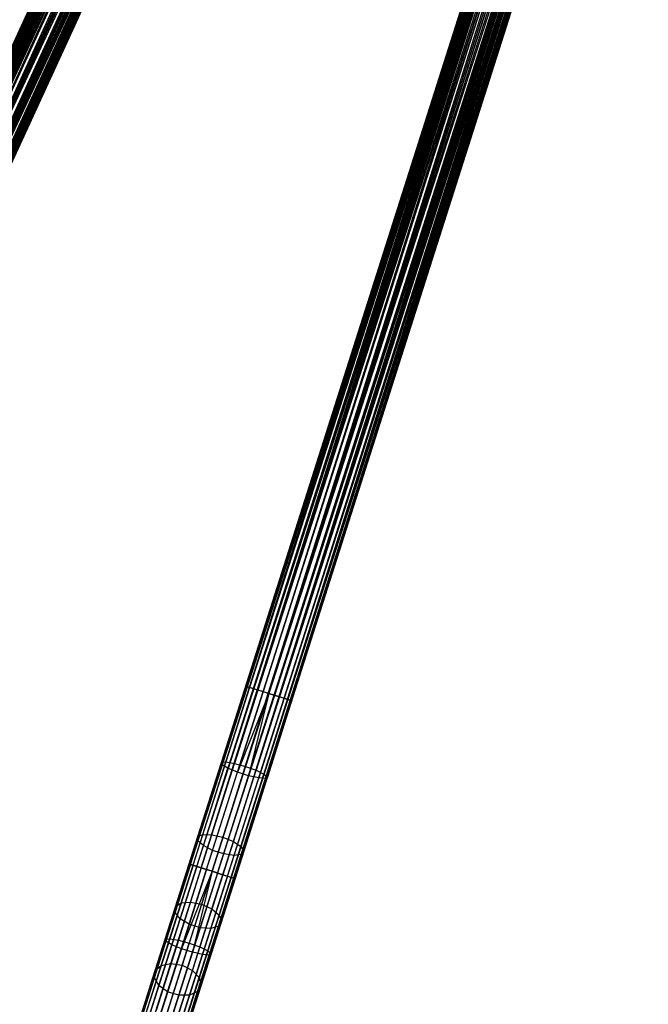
# Model space of a CAD drawing. Extents: x -189 to 189, y -189 to 189.
# Tile 12 of 256: x -59 to -33, y -166 to -126. Entities that reach past the tile are written whole.
import ezdxf

# ---------------------------------------------------------------- set-up
doc = ezdxf.new("R2010")
doc.units = 0
doc.header["$LTSCALE"] = 25.4
doc.layers.get('0').update_dxf_attribs({"linetype": 'CONTINUOUS'})

# ---------------------------------------------------------------- blocks, each defined once
blk = doc.blocks.new('NL2500012474_STL')
at = {"color": 0}
for p, q in [((120.01, -152.658, 177.379), (172.356, -38.88, 177.379)), ((120.01, -152.658, 177.379), (172.356, -38.88, 177.621)), ((120.01, -152.658, 177.379), (172.356, -38.88, 177.379)), ((120.01, -152.658, 177.379), (172.356, -38.88, 177.621)), ((120.01, -152.658, 177.379), (172.409, -38.905, 177.855)), ((120.01, -152.658, 177.379), (172.409, -38.905, 177.855)), ((120.063, -152.682, 177.855), (172.409, -38.905, 177.855)), ((120.063, -152.682, 177.855), (172.409, -38.905, 177.855)), ((120.165, -152.729, 176.932), (172.356, -38.88, 177.379)), ((120.165, -152.729, 176.932), (172.356, -38.88, 177.379)), ((120.165, -152.729, 176.932), (172.409, -38.905, 177.145)), ((120.165, -152.729, 176.932), (172.409, -38.905, 177.145)), ((120.063, -152.682, 177.855), (172.511, -38.951, 178.068)), ((120.063, -152.682, 177.855), (172.511, -38.951, 178.068)), ((120.063, -152.682, 177.855), (172.656, -39.018, 178.249)), ((120.063, -152.682, 177.855), (172.656, -39.018, 178.249)), ((120.165, -152.729, 176.932), (172.511, -38.951, 176.932)), ((120.165, -152.729, 176.932), (172.511, -38.951, 176.932)), ((120.31, -152.796, 178.249), (172.656, -39.018, 178.249)), ((120.31, -152.796, 178.249), (172.656, -39.018, 178.249)), ((120.31, -152.796, 178.249), (172.836, -39.101, 178.385)), ((120.31, -152.796, 178.249), (172.836, -39.101, 178.385)), ((120.31, -152.796, 178.249), (173.041, -39.195, 178.471)), ((120.31, -152.796, 178.249), (173.041, -39.195, 178.471)), ((120.49, -152.879, 176.615), (172.511, -38.951, 176.932)), ((120.49, -152.879, 176.615), (172.511, -38.951, 176.932)), ((120.49, -152.879, 176.615), (172.656, -39.018, 176.751)), ((120.49, -152.879, 176.615), (172.656, -39.018, 176.751)), ((120.49, -152.879, 176.615), (172.836, -39.101, 176.615)), ((120.49, -152.879, 176.615), (172.836, -39.101, 176.615)), ((120.695, -152.973, 178.471), (173.041, -39.195, 178.471)), ((120.695, -152.973, 178.471), (173.041, -39.195, 178.471)), ((172.836, -39.101, 176.615), (120.912, -153.073, 176.5)), ((172.836, -39.101, 176.615), (120.912, -153.073, 176.5)), ((173.041, -39.195, 176.529), (120.912, -153.073, 176.5)), ((173.041, -39.195, 176.529), (120.912, -153.073, 176.5)), ((120.912, -153.073, 178.5), (173.258, -39.295, 178.5)), ((120.912, -153.073, 178.5), (173.258, -39.295, 178.5)), ((173.258, -39.295, 176.5), (120.912, -153.073, 176.5)), ((173.258, -39.295, 176.5), (120.912, -153.073, 176.5)), ((173.258, -39.295, 176.5), (121.334, -153.267, 176.615)), ((173.258, -39.295, 176.5), (121.334, -153.267, 176.615)), ((121.13, -153.173, 178.471), (173.476, -39.395, 178.471)), ((121.13, -153.173, 178.471), (173.476, -39.395, 178.471)), ((121.13, -153.173, 178.471), (173.68, -39.49, 178.385)), ((121.13, -153.173, 178.471), (173.68, -39.49, 178.385)), ((121.13, -153.173, 178.471), (173.861, -39.572, 178.249)), ((121.13, -153.173, 178.471), (173.861, -39.572, 178.249)), ((173.476, -39.395, 176.529), (121.334, -153.267, 176.615)), ((173.476, -39.395, 176.529), (121.334, -153.267, 176.615)), ((121.334, -153.267, 176.615), (173.68, -39.49, 176.615)), ((121.334, -153.267, 176.615), (173.68, -39.49, 176.615)), ((121.515, -153.35, 178.249), (173.861, -39.572, 178.249)), ((121.515, -153.35, 178.249), (173.861, -39.572, 178.249)), ((121.515, -153.35, 178.249), (174.006, -39.639, 178.068)), ((121.515, -153.35, 178.249), (174.006, -39.639, 178.068)), ((173.68, -39.49, 176.615), (121.66, -153.417, 176.932)), ((173.68, -39.49, 176.615), (121.66, -153.417, 176.932)), ((173.861, -39.572, 176.751), (121.66, -153.417, 176.932)), ((173.861, -39.572, 176.751), (121.66, -153.417, 176.932)), ((174.006, -39.639, 176.932), (121.66, -153.417, 176.932)), ((174.006, -39.639, 176.932), (121.66, -153.417, 176.932)), ((121.762, -153.464, 177.855), (174.006, -39.639, 178.068)), ((121.762, -153.464, 177.855), (174.006, -39.639, 178.068)), ((121.762, -153.464, 177.855), (174.108, -39.686, 177.855)), ((121.762, -153.464, 177.855), (174.108, -39.686, 177.855)), ((121.762, -153.464, 177.855), (174.16, -39.71, 177.621)), ((121.762, -153.464, 177.855), (174.16, -39.71, 177.621)), ((174.006, -39.639, 176.932), (121.814, -153.488, 177.379)), ((174.006, -39.639, 176.932), (121.814, -153.488, 177.379)), ((174.108, -39.686, 177.145), (121.814, -153.488, 177.379)), ((174.108, -39.686, 177.145), (121.814, -153.488, 177.379)), ((121.814, -153.488, 177.379), (174.16, -39.71, 177.621)), ((121.814, -153.488, 177.379), (174.16, -39.71, 177.379)), ((121.814, -153.488, 177.379), (174.16, -39.71, 177.621)), ((121.814, -153.488, 177.379), (174.16, -39.71, 177.379)), ((139.31, -160.264, 177.379), (177.277, -40.916, 177.379)), ((139.31, -160.264, 177.379), (177.277, -40.916, 177.621)), ((139.31, -160.264, 177.379), (177.277, -40.916, 177.379)), ((139.31, -160.264, 177.379), (177.277, -40.916, 177.621)), ((139.31, -160.264, 177.379), (177.332, -40.933, 177.855)), ((139.31, -160.264, 177.379), (177.332, -40.933, 177.855)), ((139.365, -160.281, 177.855), (177.332, -40.933, 177.855)), ((139.365, -160.281, 177.855), (177.332, -40.933, 177.855)), ((139.365, -160.281, 177.855), (177.439, -40.967, 178.068)), ((139.365, -160.281, 177.855), (177.439, -40.967, 178.068)), ((139.472, -160.315, 176.932), (177.277, -40.916, 177.379)), ((139.472, -160.315, 176.932), (177.277, -40.916, 177.379)), ((139.472, -160.315, 176.932), (177.332, -40.933, 177.145)), ((139.472, -160.315, 176.932), (177.332, -40.933, 177.145)), ((139.472, -160.315, 176.932), (177.439, -40.967, 176.932)), ((139.472, -160.315, 176.932), (177.439, -40.967, 176.932)), ((139.813, -160.424, 176.615), (177.439, -40.967, 176.932)), ((139.813, -160.424, 176.615), (177.439, -40.967, 176.932)), ((139.365, -160.281, 177.855), (177.591, -41.016, 178.249)), ((139.365, -160.281, 177.855), (177.591, -41.016, 178.249)), ((139.624, -160.364, 178.249), (177.591, -41.016, 178.249)), ((139.624, -160.364, 178.249), (177.591, -41.016, 178.249)), ((139.624, -160.364, 178.249), (177.78, -41.076, 178.385)), ((139.624, -160.364, 178.249), (177.78, -41.076, 178.385)), ((139.624, -160.364, 178.249), (177.995, -41.144, 178.471)), ((139.624, -160.364, 178.249), (177.995, -41.144, 178.471)), ((139.813, -160.424, 176.615), (177.591, -41.016, 176.751)), ((139.813, -160.424, 176.615), (177.591, -41.016, 176.751)), ((139.813, -160.424, 176.615), (177.78, -41.076, 176.615)), ((139.813, -160.424, 176.615), (177.78, -41.076, 176.615)), ((140.028, -160.492, 178.471), (177.995, -41.144, 178.471)), ((140.028, -160.492, 178.471), (177.995, -41.144, 178.471)), ((177.78, -41.076, 176.615), (140.256, -160.565, 176.5)), ((177.78, -41.076, 176.615), (140.256, -160.565, 176.5)), ((177.995, -41.144, 176.529), (140.256, -160.565, 176.5)), ((177.995, -41.144, 176.529), (140.256, -160.565, 176.5)), ((140.256, -160.565, 178.5), (178.223, -41.217, 178.5)), ((140.256, -160.565, 178.5), (178.223, -41.217, 178.5)), ((178.223, -41.217, 176.5), (140.256, -160.565, 176.5)), ((178.223, -41.217, 176.5), (140.256, -160.565, 176.5)), ((140.484, -160.637, 178.471), (178.451, -41.289, 178.471)), ((140.484, -160.637, 178.471), (178.451, -41.289, 178.471)), ((140.484, -160.637, 178.471), (178.666, -41.358, 178.385)), ((140.484, -160.637, 178.471), (178.666, -41.358, 178.385)), ((178.223, -41.217, 176.5), (140.699, -160.706, 176.615)), ((178.223, -41.217, 176.5), (140.699, -160.706, 176.615)), ((178.451, -41.289, 176.529), (140.699, -160.706, 176.615)), ((178.451, -41.289, 176.529), (140.699, -160.706, 176.615)), ((140.699, -160.706, 176.615), (178.666, -41.358, 176.615)), ((140.699, -160.706, 176.615), (178.666, -41.358, 176.615)), ((178.666, -41.358, 176.615), (141.04, -160.814, 176.932)), ((178.666, -41.358, 176.615), (141.04, -160.814, 176.932)), ((140.484, -160.637, 178.471), (178.855, -41.418, 178.249)), ((140.484, -160.637, 178.471), (178.855, -41.418, 178.249)), ((140.888, -160.766, 178.249), (178.855, -41.418, 178.249)), ((140.888, -160.766, 178.249), (178.855, -41.418, 178.249)), ((140.888, -160.766, 178.249), (179.008, -41.466, 178.068)), ((140.888, -160.766, 178.249), (179.008, -41.466, 178.068)), ((178.855, -41.418, 176.751), (141.04, -160.814, 176.932)), ((178.855, -41.418, 176.751), (141.04, -160.814, 176.932)), ((179.008, -41.466, 176.932), (141.04, -160.814, 176.932)), ((179.008, -41.466, 176.932), (141.04, -160.814, 176.932)), ((141.147, -160.848, 177.855), (179.008, -41.466, 178.068)), ((141.147, -160.848, 177.855), (179.008, -41.466, 178.068)), ((141.147, -160.848, 177.855), (179.114, -41.5, 177.855)), ((141.147, -160.848, 177.855), (179.114, -41.5, 177.855)), ((141.147, -160.848, 177.855), (179.169, -41.518, 177.621)), ((141.147, -160.848, 177.855), (179.169, -41.518, 177.621)), ((179.008, -41.466, 176.932), (141.202, -160.866, 177.379)), ((179.008, -41.466, 176.932), (141.202, -160.866, 177.379)), ((179.114, -41.5, 177.145), (141.202, -160.866, 177.379)), ((179.114, -41.5, 177.145), (141.202, -160.866, 177.379)), ((141.202, -160.866, 177.379), (179.169, -41.518, 177.621)), ((141.202, -160.866, 177.379), (179.169, -41.518, 177.379)), ((141.202, -160.866, 177.379), (179.169, -41.518, 177.621)), ((141.202, -160.866, 177.379), (179.169, -41.518, 177.379)), ((164.332, -56.323, 27.621), (123.225, -145.67, 27.621)), ((164.332, -56.323, 27.621), (123.225, -145.67, 27.621)), ((164.384, -56.347, 27.855), (123.225, -145.67, 27.621)), ((164.384, -56.347, 27.855), (123.225, -145.67, 27.621)), ((164.332, -56.323, 27.621), (123.278, -145.694, 27.145)), ((164.332, -56.323, 27.621), (123.278, -145.694, 27.145)), ((164.332, -56.323, 27.379), (123.278, -145.694, 27.145)), ((164.332, -56.323, 27.379), (123.278, -145.694, 27.145)), ((164.384, -56.347, 27.145), (123.278, -145.694, 27.145)), ((164.384, -56.347, 27.145), (123.278, -145.694, 27.145)), ((164.486, -56.394, 28.068), (123.225, -145.67, 27.621)), ((164.486, -56.394, 28.068), (123.225, -145.67, 27.621)), ((164.486, -56.394, 26.932), (123.278, -145.694, 27.145)), ((164.486, -56.394, 26.932), (123.278, -145.694, 27.145)), ((164.486, -56.394, 28.068), (123.379, -145.741, 28.068)), ((164.486, -56.394, 28.068), (123.379, -145.741, 28.068)), ((164.631, -56.461, 28.249), (123.379, -145.741, 28.068)), ((164.631, -56.461, 28.249), (123.379, -145.741, 28.068)), ((164.811, -56.544, 28.385), (123.379, -145.741, 28.068)), ((164.811, -56.544, 28.385), (123.379, -145.741, 28.068)), ((164.486, -56.394, 26.932), (123.525, -145.808, 26.751)), ((164.486, -56.394, 26.932), (123.525, -145.808, 26.751)), ((164.631, -56.461, 26.751), (123.525, -145.808, 26.751)), ((164.631, -56.461, 26.751), (123.525, -145.808, 26.751)), ((164.811, -56.544, 26.615), (123.525, -145.808, 26.751)), ((164.811, -56.544, 26.615), (123.525, -145.808, 26.751)), ((164.811, -56.544, 28.385), (123.705, -145.891, 28.385)), ((164.811, -56.544, 28.385), (123.705, -145.891, 28.385)), ((165.016, -56.638, 28.471), (123.705, -145.891, 28.385)), ((165.016, -56.638, 28.471), (123.705, -145.891, 28.385)), ((165.233, -56.738, 28.5), (123.705, -145.891, 28.385)), ((165.233, -56.738, 28.5), (123.705, -145.891, 28.385)), ((164.811, -56.544, 26.615), (123.91, -145.985, 26.529)), ((164.811, -56.544, 26.615), (123.91, -145.985, 26.529)), ((165.016, -56.638, 26.529), (123.91, -145.985, 26.529)), ((165.016, -56.638, 26.529), (123.91, -145.985, 26.529)), ((124.127, -146.085, 28.5), (165.233, -56.738, 28.5)), ((165.233, -56.738, 26.5), (124.127, -146.085, 26.5)), ((165.233, -56.738, 26.5), (124.127, -146.085, 26.5)), ((124.127, -146.085, 28.5), (165.233, -56.738, 28.5)), ((165.451, -56.838, 28.471), (124.127, -146.085, 28.5)), ((165.451, -56.838, 28.471), (124.127, -146.085, 28.5)), ((165.656, -56.932, 28.385), (124.127, -146.085, 28.5)), ((165.656, -56.932, 28.385), (124.127, -146.085, 28.5)), ((165.451, -56.838, 26.529), (124.344, -146.185, 26.529)), ((165.451, -56.838, 26.529), (124.344, -146.185, 26.529)), ((165.656, -56.932, 26.615), (124.344, -146.185, 26.529)), ((165.656, -56.932, 26.615), (124.344, -146.185, 26.529)), ((165.656, -56.932, 28.385), (124.549, -146.279, 28.385)), ((165.656, -56.932, 28.385), (124.549, -146.279, 28.385)), ((165.836, -57.015, 28.249), (124.549, -146.279, 28.385)), ((165.836, -57.015, 28.249), (124.549, -146.279, 28.385)), ((165.981, -57.082, 28.068), (124.549, -146.279, 28.385)), ((165.981, -57.082, 28.068), (124.549, -146.279, 28.385)), ((165.656, -56.932, 26.615), (124.73, -146.362, 26.751)), ((165.656, -56.932, 26.615), (124.73, -146.362, 26.751)), ((165.836, -57.015, 26.751), (124.73, -146.362, 26.751)), ((165.836, -57.015, 26.751), (124.73, -146.362, 26.751)), ((165.981, -57.082, 26.932), (124.73, -146.362, 26.751)), ((165.981, -57.082, 26.932), (124.73, -146.362, 26.751)), ((165.981, -57.082, 28.068), (124.875, -146.429, 28.068)), ((165.981, -57.082, 28.068), (124.875, -146.429, 28.068)), ((166.083, -57.129, 27.855), (124.875, -146.429, 28.068)), ((166.083, -57.129, 27.855), (124.875, -146.429, 28.068)), ((166.135, -57.153, 27.621), (124.875, -146.429, 28.068)), ((166.135, -57.153, 27.621), (124.875, -146.429, 28.068)), ((165.981, -57.082, 26.932), (124.977, -146.476, 27.145)), ((165.981, -57.082, 26.932), (124.977, -146.476, 27.145)), ((166.083, -57.129, 27.145), (124.977, -146.476, 27.145)), ((166.083, -57.129, 27.145), (124.977, -146.476, 27.145)), ((166.083, -57.129, 27.145), (125.029, -146.5, 27.621)), ((166.083, -57.129, 27.145), (125.029, -146.5, 27.621)), ((166.135, -57.153, 27.379), (125.029, -146.5, 27.621)), ((166.135, -57.153, 27.379), (125.029, -146.5, 27.621)), ((166.135, -57.153, 27.621), (125.029, -146.5, 27.621)), ((166.135, -57.153, 27.621), (125.029, -146.5, 27.621)), ((171.457, -59.212, 27.621), (141.642, -152.934, 27.621)), ((171.457, -59.212, 27.621), (141.642, -152.934, 27.621)), ((171.512, -59.23, 27.855), (141.642, -152.934, 27.621)), ((171.512, -59.23, 27.855), (141.642, -152.934, 27.621)), ((171.457, -59.212, 27.621), (141.697, -152.951, 27.145)), ((171.457, -59.212, 27.621), (141.697, -152.951, 27.145)), ((171.457, -59.212, 27.379), (141.697, -152.951, 27.145)), ((171.457, -59.212, 27.379), (141.697, -152.951, 27.145)), ((171.512, -59.23, 27.145), (141.697, -152.951, 27.145)), ((171.512, -59.23, 27.145), (141.697, -152.951, 27.145)), ((171.618, -59.264, 28.068), (141.642, -152.934, 27.621)), ((171.618, -59.264, 28.068), (141.642, -152.934, 27.621)), ((171.618, -59.264, 26.932), (141.697, -152.951, 27.145)), ((171.618, -59.264, 26.932), (141.697, -152.951, 27.145)), ((171.618, -59.264, 28.068), (141.803, -152.985, 28.068)), ((171.618, -59.264, 28.068), (141.803, -152.985, 28.068)), ((171.771, -59.312, 28.249), (141.803, -152.985, 28.068)), ((171.771, -59.312, 28.249), (141.803, -152.985, 28.068)), ((171.96, -59.372, 28.385), (141.803, -152.985, 28.068)), ((171.96, -59.372, 28.385), (141.803, -152.985, 28.068)), ((171.618, -59.264, 26.932), (141.956, -153.034, 26.751)), ((171.618, -59.264, 26.932), (141.956, -153.034, 26.751)), ((171.771, -59.312, 26.751), (141.956, -153.034, 26.751)), ((171.771, -59.312, 26.751), (141.956, -153.034, 26.751)), ((171.96, -59.372, 26.615), (141.956, -153.034, 26.751)), ((171.96, -59.372, 26.615), (141.956, -153.034, 26.751)), ((171.96, -59.372, 28.385), (142.145, -153.094, 28.385)), ((171.96, -59.372, 28.385), (142.145, -153.094, 28.385)), ((172.175, -59.441, 28.471), (142.145, -153.094, 28.385)), ((172.175, -59.441, 28.471), (142.145, -153.094, 28.385)), ((172.403, -59.513, 28.5), (142.145, -153.094, 28.385)), ((172.403, -59.513, 28.5), (142.145, -153.094, 28.385)), ((171.96, -59.372, 26.615), (142.36, -153.162, 26.529)), ((171.96, -59.372, 26.615), (142.36, -153.162, 26.529)), ((172.175, -59.441, 26.529), (142.36, -153.162, 26.529)), ((172.175, -59.441, 26.529), (142.36, -153.162, 26.529)), ((142.588, -153.235, 28.5), (172.403, -59.513, 28.5)), ((172.403, -59.513, 26.5), (142.588, -153.235, 26.5)), ((172.403, -59.513, 26.5), (142.588, -153.235, 26.5)), ((142.588, -153.235, 28.5), (172.403, -59.513, 28.5)), ((172.631, -59.586, 28.471), (142.588, -153.235, 28.5)), ((172.631, -59.586, 28.471), (142.588, -153.235, 28.5)), ((172.631, -59.586, 26.529), (142.816, -153.307, 26.529)), ((172.631, -59.586, 26.529), (142.816, -153.307, 26.529)), ((172.846, -59.654, 28.385), (142.588, -153.235, 28.5)), ((172.846, -59.654, 28.385), (142.588, -153.235, 28.5)), ((172.846, -59.654, 26.615), (142.816, -153.307, 26.529)), ((172.846, -59.654, 26.615), (142.816, -153.307, 26.529)), ((172.846, -59.654, 28.385), (143.031, -153.376, 28.385)), ((172.846, -59.654, 28.385), (143.031, -153.376, 28.385)), ((173.035, -59.714, 28.249), (143.031, -153.376, 28.385)), ((173.035, -59.714, 28.249), (143.031, -153.376, 28.385)), ((173.187, -59.763, 28.068), (143.031, -153.376, 28.385)), ((173.187, -59.763, 28.068), (143.031, -153.376, 28.385)), ((172.846, -59.654, 26.615), (143.22, -153.436, 26.751)), ((172.846, -59.654, 26.615), (143.22, -153.436, 26.751)), ((173.035, -59.714, 26.751), (143.22, -153.436, 26.751)), ((173.035, -59.714, 26.751), (143.22, -153.436, 26.751)), ((173.187, -59.763, 26.932), (143.22, -153.436, 26.751)), ((173.187, -59.763, 26.932), (143.22, -153.436, 26.751)), ((173.187, -59.763, 28.068), (143.372, -153.484, 28.068)), ((173.187, -59.763, 28.068), (143.372, -153.484, 28.068)), ((173.294, -59.797, 27.855), (143.372, -153.484, 28.068)), ((173.294, -59.797, 27.855), (143.372, -153.484, 28.068)), ((173.349, -59.814, 27.621), (143.372, -153.484, 28.068)), ((173.349, -59.814, 27.621), (143.372, -153.484, 28.068)), ((173.187, -59.763, 26.932), (143.479, -153.518, 27.145)), ((173.187, -59.763, 26.932), (143.479, -153.518, 27.145)), ((173.294, -59.797, 27.145), (143.479, -153.518, 27.145)), ((173.294, -59.797, 27.145), (143.479, -153.518, 27.145)), ((173.294, -59.797, 27.145), (143.534, -153.536, 27.621)), ((173.294, -59.797, 27.145), (143.534, -153.536, 27.621)), ((173.349, -59.814, 27.379), (143.534, -153.536, 27.621)), ((173.349, -59.814, 27.379), (143.534, -153.536, 27.621)), ((173.349, -59.814, 27.621), (143.534, -153.536, 27.621)), ((173.349, -59.814, 27.621), (143.534, -153.536, 27.621)), ((141.642, -152.934, 27.621), (140.641, -156.079, 27.896)), ((141.642, -152.934, 27.621), (140.641, -156.079, 27.896)), ((141.803, -152.985, 28.068), (141.642, -152.934, 27.621)), ((141.642, -152.934, 27.621), (141.697, -152.951, 27.145)), ((141.803, -152.985, 28.068), (141.642, -152.934, 27.621)), ((141.642, -152.934, 27.621), (141.697, -152.951, 27.145)), ((141.697, -152.951, 27.145), (140.672, -156.171, 27.428)), ((141.697, -152.951, 27.145), (140.672, -156.171, 27.428)), ((141.803, -152.985, 28.068), (140.826, -156.059, 28.338)), ((141.803, -152.985, 28.068), (140.826, -156.059, 28.338)), ((141.956, -153.034, 26.751), (140.912, -156.316, 27.039)), ((141.956, -153.034, 26.751), (140.912, -156.316, 27.039)), ((142.145, -153.094, 28.385), (141.183, -156.118, 28.651)), ((142.145, -153.094, 28.385), (141.183, -156.118, 28.651)), ((142.36, -153.162, 26.529), (141.304, -156.48, 26.82)), ((142.36, -153.162, 26.529), (141.304, -156.48, 26.82)), ((142.588, -153.235, 26.5), (141.304, -156.48, 26.82)), ((142.588, -153.235, 26.5), (141.304, -156.48, 26.82)), ((142.588, -153.235, 28.5), (141.632, -156.24, 28.764)), ((142.588, -153.235, 28.5), (141.632, -156.24, 28.764)), ((141.697, -152.951, 27.145), (141.956, -153.034, 26.751)), ((141.697, -152.951, 27.145), (141.956, -153.034, 26.751)), ((142.588, -153.235, 26.5), (141.76, -156.625, 26.82)), ((142.588, -153.235, 26.5), (141.76, -156.625, 26.82)), ((142.816, -153.307, 26.529), (141.76, -156.625, 26.82)), ((142.816, -153.307, 26.529), (141.76, -156.625, 26.82)), ((142.145, -153.094, 28.385), (141.803, -152.985, 28.068)), ((142.145, -153.094, 28.385), (141.803, -152.985, 28.068)), ((141.956, -153.034, 26.751), (142.36, -153.162, 26.529)), ((141.956, -153.034, 26.751), (142.36, -153.162, 26.529)), ((142.588, -153.235, 28.5), (142.145, -153.094, 28.385)), ((142.588, -153.235, 28.5), (142.145, -153.094, 28.385)), ((142.36, -153.162, 26.529), (142.588, -153.235, 26.5)), ((142.36, -153.162, 26.529), (142.588, -153.235, 26.5)), ((142.588, -153.235, 26.5), (142.816, -153.307, 26.529)), ((143.031, -153.376, 28.385), (142.588, -153.235, 28.5)), ((142.588, -153.235, 26.5), (142.816, -153.307, 26.529)), ((143.031, -153.376, 28.385), (142.588, -153.235, 28.5)), ((142.816, -153.307, 26.529), (143.22, -153.436, 26.751)), ((142.816, -153.307, 26.529), (143.22, -153.436, 26.751)), ((143.031, -153.376, 28.385), (142.069, -156.399, 28.651)), ((143.031, -153.376, 28.385), (142.069, -156.399, 28.651)), ((143.22, -153.436, 26.751), (142.176, -156.718, 27.039)), ((143.22, -153.436, 26.751), (142.176, -156.718, 27.039)), ((143.372, -153.484, 28.068), (142.394, -156.558, 28.338)), ((143.372, -153.484, 28.068), (142.394, -156.558, 28.338)), ((143.479, -153.518, 27.145), (142.454, -156.738, 27.428)), ((143.479, -153.518, 27.145), (142.454, -156.738, 27.428)), ((143.534, -153.536, 27.621), (142.533, -156.681, 27.896)), ((143.534, -153.536, 27.621), (142.533, -156.681, 27.896)), ((143.372, -153.484, 28.068), (143.031, -153.376, 28.385)), ((143.372, -153.484, 28.068), (143.031, -153.376, 28.385)), ((143.22, -153.436, 26.751), (143.479, -153.518, 27.145)), ((143.22, -153.436, 26.751), (143.479, -153.518, 27.145)), ((143.534, -153.536, 27.621), (143.372, -153.484, 28.068)), ((143.534, -153.536, 27.621), (143.372, -153.484, 28.068)), ((143.479, -153.518, 27.145), (143.534, -153.536, 27.621)), ((143.479, -153.518, 27.145), (143.534, -153.536, 27.621)), ((139.669, -159.136, 28.716), (140.641, -156.079, 27.896)), ((139.669, -159.136, 28.716), (140.641, -156.079, 27.896)), ((139.676, -159.302, 28.267), (140.672, -156.171, 27.428)), ((139.676, -159.302, 28.267), (140.672, -156.171, 27.428)), ((139.875, -159.048, 29.139), (140.826, -156.059, 28.338)), ((139.875, -159.048, 29.139), (140.826, -156.059, 28.338)), ((140.248, -159.058, 29.439), (141.183, -156.118, 28.651)), ((140.248, -159.058, 29.439), (141.183, -156.118, 28.651)), ((140.641, -156.079, 27.896), (140.826, -156.059, 28.338)), ((140.641, -156.079, 27.896), (140.826, -156.059, 28.338)), ((140.672, -156.171, 27.428), (140.641, -156.079, 27.896)), ((140.672, -156.171, 27.428), (140.641, -156.079, 27.896)), ((140.912, -156.316, 27.039), (140.672, -156.171, 27.428)), ((140.912, -156.316, 27.039), (140.672, -156.171, 27.428)), ((140.826, -156.059, 28.338), (141.183, -156.118, 28.651)), ((140.826, -156.059, 28.338), (141.183, -156.118, 28.651)), ((141.183, -156.118, 28.651), (141.632, -156.24, 28.764)), ((141.183, -156.118, 28.651), (141.632, -156.24, 28.764)), ((139.896, -159.507, 27.895), (140.912, -156.316, 27.039)), ((139.896, -159.507, 27.895), (140.912, -156.316, 27.039)), ((140.278, -159.705, 27.685), (141.304, -156.48, 26.82)), ((140.278, -159.705, 27.685), (141.304, -156.48, 26.82)), ((141.632, -156.24, 28.764), (140.702, -159.163, 29.547)), ((141.632, -156.24, 28.764), (140.702, -159.163, 29.547)), ((141.304, -156.48, 26.82), (140.912, -156.316, 27.039)), ((141.304, -156.48, 26.82), (140.912, -156.316, 27.039)), ((141.133, -159.339, 29.439), (142.069, -156.399, 28.651)), ((141.133, -159.339, 29.439), (142.069, -156.399, 28.651)), ((141.76, -156.625, 26.82), (141.304, -156.48, 26.82)), ((141.76, -156.625, 26.82), (141.304, -156.48, 26.82)), ((141.443, -159.547, 29.139), (142.394, -156.558, 28.338)), ((141.443, -159.547, 29.139), (142.394, -156.558, 28.338)), ((141.632, -156.24, 28.764), (142.069, -156.399, 28.651)), ((141.632, -156.24, 28.764), (142.069, -156.399, 28.651)), ((142.069, -156.399, 28.651), (142.394, -156.558, 28.338)), ((142.069, -156.399, 28.651), (142.394, -156.558, 28.338)), ((142.394, -156.558, 28.338), (142.533, -156.681, 27.896)), ((142.394, -156.558, 28.338), (142.533, -156.681, 27.896)), ((140.734, -159.85, 27.685), (141.76, -156.625, 26.82)), ((140.734, -159.85, 27.685), (141.76, -156.625, 26.82)), ((141.16, -159.909, 27.895), (142.176, -156.718, 27.039)), ((141.16, -159.909, 27.895), (142.176, -156.718, 27.039)), ((141.459, -159.869, 28.267), (142.454, -156.738, 27.428)), ((141.459, -159.869, 28.267), (142.454, -156.738, 27.428)), ((141.561, -159.738, 28.716), (142.533, -156.681, 27.896)), ((141.561, -159.738, 28.716), (142.533, -156.681, 27.896)), ((142.176, -156.718, 27.039), (141.76, -156.625, 26.82)), ((142.176, -156.718, 27.039), (141.76, -156.625, 26.82)), ((142.454, -156.738, 27.428), (142.176, -156.718, 27.039)), ((142.454, -156.738, 27.428), (142.176, -156.718, 27.039)), ((142.533, -156.681, 27.896), (142.454, -156.738, 27.428)), ((142.533, -156.681, 27.896), (142.454, -156.738, 27.428)), ((138.737, -162.256, 29.64), (139.676, -159.302, 28.267)), ((138.737, -162.256, 29.64), (139.676, -159.302, 28.267)), ((138.751, -162.022, 30.057), (139.669, -159.136, 28.716)), ((138.751, -162.022, 30.057), (139.669, -159.136, 28.716)), ((138.978, -161.868, 30.45), (139.875, -159.048, 29.139)), ((138.978, -161.868, 30.45), (139.875, -159.048, 29.139)), ((139.365, -161.832, 30.728), (140.248, -159.058, 29.439)), ((139.365, -161.832, 30.728), (140.248, -159.058, 29.439)), ((139.669, -159.136, 28.716), (139.875, -159.048, 29.139)), ((139.669, -159.136, 28.716), (139.875, -159.048, 29.139)), ((139.676, -159.302, 28.267), (139.669, -159.136, 28.716)), ((139.676, -159.302, 28.267), (139.669, -159.136, 28.716)), ((139.896, -159.507, 27.895), (139.676, -159.302, 28.267)), ((139.896, -159.507, 27.895), (139.676, -159.302, 28.267)), ((140.702, -159.163, 29.547), (139.825, -161.92, 30.829)), ((140.702, -159.163, 29.547), (139.825, -161.92, 30.829)), ((139.875, -159.048, 29.139), (140.248, -159.058, 29.439)), ((139.875, -159.048, 29.139), (140.248, -159.058, 29.439)), ((140.248, -159.058, 29.439), (140.702, -159.163, 29.547)), ((140.248, -159.058, 29.439), (140.702, -159.163, 29.547)), ((140.251, -162.114, 30.728), (141.133, -159.339, 29.439)), ((140.251, -162.114, 30.728), (141.133, -159.339, 29.439)), ((140.702, -159.163, 29.547), (141.133, -159.339, 29.439)), ((140.702, -159.163, 29.547), (141.133, -159.339, 29.439)), ((141.133, -159.339, 29.439), (141.443, -159.547, 29.139)), ((141.133, -159.339, 29.439), (141.443, -159.547, 29.139)), ((138.938, -162.519, 29.295), (139.896, -159.507, 27.895)), ((138.938, -162.519, 29.295), (139.896, -159.507, 27.895)), ((139.31, -162.749, 29.1), (140.278, -159.705, 27.685)), ((139.31, -162.749, 29.1), (140.278, -159.705, 27.685)), ((140.278, -159.705, 27.685), (139.896, -159.507, 27.895)), ((140.278, -159.705, 27.685), (139.896, -159.507, 27.895)), ((140.734, -159.85, 27.685), (140.278, -159.705, 27.685)), ((140.734, -159.85, 27.685), (140.278, -159.705, 27.685)), ((140.546, -162.367, 30.45), (141.443, -159.547, 29.139)), ((140.546, -162.367, 30.45), (141.443, -159.547, 29.139)), ((140.643, -162.623, 30.057), (141.561, -159.738, 28.716)), ((140.643, -162.623, 30.057), (141.561, -159.738, 28.716)), ((141.443, -159.547, 29.139), (141.561, -159.738, 28.716)), ((141.443, -159.547, 29.139), (141.561, -159.738, 28.716)), ((141.561, -159.738, 28.716), (141.459, -159.869, 28.267)), ((141.561, -159.738, 28.716), (141.459, -159.869, 28.267)), ((139.766, -162.894, 29.1), (140.734, -159.85, 27.685)), ((139.766, -162.894, 29.1), (140.734, -159.85, 27.685)), ((140.202, -162.921, 29.295), (141.16, -159.909, 27.895)), ((140.202, -162.921, 29.295), (141.16, -159.909, 27.895)), ((140.519, -162.823, 29.64), (141.459, -159.869, 28.267)), ((140.519, -162.823, 29.64), (141.459, -159.869, 28.267)), ((141.16, -159.909, 27.895), (140.734, -159.85, 27.685)), ((141.16, -159.909, 27.895), (140.734, -159.85, 27.685)), ((141.459, -159.869, 28.267), (141.16, -159.909, 27.895)), ((141.459, -159.869, 28.267), (141.16, -159.909, 27.895)), ((139.31, -160.264, 177.379), (138.326, -163.358, 177.113)), ((139.31, -160.264, 177.379), (138.326, -163.358, 177.113)), ((139.365, -160.281, 177.855), (138.357, -163.449, 177.581)), ((139.365, -160.281, 177.855), (138.357, -163.449, 177.581)), ((139.472, -160.315, 176.932), (138.51, -163.34, 176.671)), ((139.472, -160.315, 176.932), (138.51, -163.34, 176.671)), ((139.624, -160.364, 178.249), (138.597, -163.593, 177.97)), ((139.624, -160.364, 178.249), (138.597, -163.593, 177.97)), ((139.813, -160.424, 176.615), (138.867, -163.399, 176.358)), ((139.813, -160.424, 176.615), (138.867, -163.399, 176.358)), ((140.028, -160.492, 178.471), (138.99, -163.756, 178.189)), ((140.028, -160.492, 178.471), (138.99, -163.756, 178.189)), ((140.256, -160.565, 178.5), (138.99, -163.756, 178.189)), ((140.256, -160.565, 178.5), (138.99, -163.756, 178.189)), ((139.472, -160.315, 176.932), (139.31, -160.264, 177.379)), ((139.31, -160.264, 177.379), (139.365, -160.281, 177.855)), ((139.31, -160.264, 177.379), (139.365, -160.281, 177.855)), ((139.472, -160.315, 176.932), (139.31, -160.264, 177.379)), ((140.256, -160.565, 176.5), (139.315, -163.522, 176.245)), ((140.256, -160.565, 176.5), (139.315, -163.522, 176.245)), ((139.365, -160.281, 177.855), (139.624, -160.364, 178.249)), ((139.365, -160.281, 177.855), (139.624, -160.364, 178.249)), ((140.256, -160.565, 178.5), (139.446, -163.901, 178.189)), ((140.256, -160.565, 178.5), (139.446, -163.901, 178.189)), ((140.484, -160.637, 178.471), (139.446, -163.901, 178.189)), ((140.484, -160.637, 178.471), (139.446, -163.901, 178.189)), ((139.813, -160.424, 176.615), (139.472, -160.315, 176.932)), ((139.813, -160.424, 176.615), (139.472, -160.315, 176.932)), ((139.624, -160.364, 178.249), (140.028, -160.492, 178.471)), ((139.624, -160.364, 178.249), (140.028, -160.492, 178.471)), ((140.256, -160.565, 176.5), (139.813, -160.424, 176.615)), ((140.256, -160.565, 176.5), (139.813, -160.424, 176.615)), ((140.028, -160.492, 178.471), (140.256, -160.565, 178.5)), ((140.028, -160.492, 178.471), (140.256, -160.565, 178.5)), ((140.256, -160.565, 178.5), (140.484, -160.637, 178.471)), ((140.699, -160.706, 176.615), (140.256, -160.565, 176.5)), ((140.256, -160.565, 178.5), (140.484, -160.637, 178.471)), ((140.699, -160.706, 176.615), (140.256, -160.565, 176.5)), ((140.484, -160.637, 178.471), (140.888, -160.766, 178.249)), ((140.484, -160.637, 178.471), (140.888, -160.766, 178.249)), ((140.699, -160.706, 176.615), (139.752, -163.681, 176.358)), ((140.699, -160.706, 176.615), (139.752, -163.681, 176.358)), ((140.888, -160.766, 178.249), (139.861, -163.995, 177.97)), ((140.888, -160.766, 178.249), (139.861, -163.995, 177.97)), ((141.04, -160.814, 176.932), (140.078, -163.839, 176.671)), ((141.04, -160.814, 176.932), (140.078, -163.839, 176.671)), ((141.147, -160.848, 177.855), (140.139, -164.016, 177.581)), ((141.147, -160.848, 177.855), (140.139, -164.016, 177.581)), ((141.202, -160.866, 177.379), (140.218, -163.96, 177.113)), ((141.202, -160.866, 177.379), (140.218, -163.96, 177.113)), ((141.04, -160.814, 176.932), (140.699, -160.706, 176.615)), ((141.04, -160.814, 176.932), (140.699, -160.706, 176.615)), ((140.888, -160.766, 178.249), (141.147, -160.848, 177.855)), ((140.888, -160.766, 178.249), (141.147, -160.848, 177.855)), ((141.202, -160.866, 177.379), (141.04, -160.814, 176.932)), ((141.202, -160.866, 177.379), (141.04, -160.814, 176.932)), ((141.147, -160.848, 177.855), (141.202, -160.866, 177.379)), ((141.147, -160.848, 177.855), (141.202, -160.866, 177.379)), ((138.159, -164.442, 32.234), (138.978, -161.868, 30.45)), ((138.159, -164.442, 32.234), (138.978, -161.868, 30.45)), ((138.56, -164.364, 32.483), (139.365, -161.832, 30.728)), ((138.56, -164.364, 32.483), (139.365, -161.832, 30.728)), ((138.751, -162.022, 30.057), (138.978, -161.868, 30.45)), ((138.751, -162.022, 30.057), (138.978, -161.868, 30.45)), ((138.978, -161.868, 30.45), (139.365, -161.832, 30.728)), ((138.978, -161.868, 30.45), (139.365, -161.832, 30.728)), ((139.365, -161.832, 30.728), (139.825, -161.92, 30.829)), ((139.365, -161.832, 30.728), (139.825, -161.92, 30.829)), ((137.879, -164.952, 31.509), (138.737, -162.256, 29.64)), ((137.879, -164.952, 31.509), (138.737, -162.256, 29.64)), ((137.913, -164.655, 31.882), (138.751, -162.022, 30.057)), ((137.913, -164.655, 31.882), (138.751, -162.022, 30.057)), ((138.737, -162.256, 29.64), (138.751, -162.022, 30.057)), ((138.737, -162.256, 29.64), (138.751, -162.022, 30.057)), ((138.938, -162.519, 29.295), (138.737, -162.256, 29.64)), ((138.938, -162.519, 29.295), (138.737, -162.256, 29.64)), ((139.825, -161.92, 30.829), (139.024, -164.437, 32.573)), ((139.825, -161.92, 30.829), (139.024, -164.437, 32.573)), ((139.445, -164.646, 32.483), (140.251, -162.114, 30.728)), ((139.445, -164.646, 32.483), (140.251, -162.114, 30.728)), ((139.825, -161.92, 30.829), (140.251, -162.114, 30.728)), ((139.825, -161.92, 30.829), (140.251, -162.114, 30.728)), ((140.251, -162.114, 30.728), (140.546, -162.367, 30.45)), ((140.251, -162.114, 30.728), (140.546, -162.367, 30.45)), ((138.064, -165.267, 31.2), (138.938, -162.519, 29.295)), ((138.064, -165.267, 31.2), (138.938, -162.519, 29.295)), ((139.31, -162.749, 29.1), (138.938, -162.519, 29.295)), ((139.31, -162.749, 29.1), (138.938, -162.519, 29.295)), ((139.727, -164.941, 32.234), (140.546, -162.367, 30.45)), ((139.727, -164.941, 32.234), (140.546, -162.367, 30.45)), ((139.805, -165.257, 31.882), (140.643, -162.623, 30.057)), ((139.805, -165.257, 31.882), (140.643, -162.623, 30.057)), ((140.643, -162.623, 30.057), (140.519, -162.823, 29.64)), ((140.643, -162.623, 30.057), (140.519, -162.823, 29.64)), ((140.546, -162.367, 30.45), (140.643, -162.623, 30.057)), ((140.546, -162.367, 30.45), (140.643, -162.623, 30.057)), ((138.426, -165.527, 31.025), (139.31, -162.749, 29.1)), ((138.426, -165.527, 31.025), (139.31, -162.749, 29.1)), ((138.882, -165.672, 31.025), (139.766, -162.894, 29.1)), ((138.882, -165.672, 31.025), (139.766, -162.894, 29.1)), ((139.766, -162.894, 29.1), (139.31, -162.749, 29.1)), ((139.766, -162.894, 29.1), (139.31, -162.749, 29.1)), ((139.328, -165.669, 31.2), (140.202, -162.921, 29.295)), ((139.328, -165.669, 31.2), (140.202, -162.921, 29.295)), ((139.661, -165.519, 31.509), (140.519, -162.823, 29.64)), ((139.661, -165.519, 31.509), (140.519, -162.823, 29.64)), ((140.202, -162.921, 29.295), (139.766, -162.894, 29.1)), ((140.202, -162.921, 29.295), (139.766, -162.894, 29.1)), ((140.519, -162.823, 29.64), (140.202, -162.921, 29.295)), ((140.519, -162.823, 29.64), (140.202, -162.921, 29.295)), ((138.326, -163.358, 177.113), (137.368, -166.369, 176.319)), ((138.326, -163.358, 177.113), (137.368, -166.369, 176.319)), ((138.357, -163.449, 177.581), (137.376, -166.532, 176.769)), ((138.357, -163.449, 177.581), (137.376, -166.532, 176.769)), ((138.51, -163.34, 176.671), (137.573, -166.283, 175.895)), ((138.51, -163.34, 176.671), (137.573, -166.283, 175.895)), ((138.867, -163.399, 176.358), (137.946, -166.294, 175.595)), ((138.867, -163.399, 176.358), (137.946, -166.294, 175.595)), ((138.326, -163.358, 177.113), (138.51, -163.34, 176.671)), ((138.326, -163.358, 177.113), (138.51, -163.34, 176.671)), ((138.357, -163.449, 177.581), (138.326, -163.358, 177.113)), ((138.357, -163.449, 177.581), (138.326, -163.358, 177.113)), ((138.597, -163.593, 177.97), (138.357, -163.449, 177.581)), ((138.597, -163.593, 177.97), (138.357, -163.449, 177.581)), ((138.51, -163.34, 176.671), (138.867, -163.399, 176.358)), ((138.51, -163.34, 176.671), (138.867, -163.399, 176.358)), ((138.867, -163.399, 176.358), (139.315, -163.522, 176.245)), ((138.867, -163.399, 176.358), (139.315, -163.522, 176.245)), ((138.597, -163.593, 177.97), (137.597, -166.736, 177.142)), ((138.597, -163.593, 177.97), (137.597, -166.736, 177.142)), ((138.99, -163.756, 178.189), (137.979, -166.932, 177.352)), ((138.99, -163.756, 178.189), (137.979, -166.932, 177.352)), ((138.4, -166.4, 175.486), (139.315, -163.522, 176.245)), ((138.4, -166.4, 175.486), (139.315, -163.522, 176.245)), ((138.99, -163.756, 178.189), (138.597, -163.593, 177.97)), ((138.99, -163.756, 178.189), (138.597, -163.593, 177.97)), ((139.752, -163.681, 176.358), (138.831, -166.576, 175.595)), ((139.752, -163.681, 176.358), (138.831, -166.576, 175.595)), ((139.446, -163.901, 178.189), (138.99, -163.756, 178.189)), ((139.446, -163.901, 178.189), (138.99, -163.756, 178.189)), ((140.078, -163.839, 176.671), (139.142, -166.782, 175.895)), ((140.078, -163.839, 176.671), (139.142, -166.782, 175.895)), ((139.315, -163.522, 176.245), (139.752, -163.681, 176.358)), ((139.315, -163.522, 176.245), (139.752, -163.681, 176.358)), ((139.752, -163.681, 176.358), (140.078, -163.839, 176.671)), ((139.752, -163.681, 176.358), (140.078, -163.839, 176.671)), ((140.078, -163.839, 176.671), (140.218, -163.96, 177.113)), ((140.078, -163.839, 176.671), (140.218, -163.96, 177.113)), ((139.446, -163.901, 178.189), (138.435, -167.078, 177.352)), ((139.446, -163.901, 178.189), (138.435, -167.078, 177.352)), ((139.861, -163.995, 177.97), (138.861, -167.138, 177.142)), ((139.861, -163.995, 177.97), (138.861, -167.138, 177.142)), ((140.139, -164.016, 177.581), (139.158, -167.099, 176.769)), ((140.139, -164.016, 177.581), (139.158, -167.099, 176.769)), ((140.218, -163.96, 177.113), (139.26, -166.971, 176.319)), ((140.218, -163.96, 177.113), (139.26, -166.971, 176.319)), ((139.861, -163.995, 177.97), (139.446, -163.901, 178.189)), ((139.861, -163.995, 177.97), (139.446, -163.901, 178.189)), ((140.139, -164.016, 177.581), (139.861, -163.995, 177.97)), ((140.139, -164.016, 177.581), (139.861, -163.995, 177.97)), ((140.218, -163.96, 177.113), (140.139, -164.016, 177.581)), ((140.218, -163.96, 177.113), (140.139, -164.016, 177.581)), ((137.179, -166.963, 34.141), (137.913, -164.655, 31.882)), ((137.179, -166.963, 34.141), (137.913, -164.655, 31.882)), ((137.441, -166.698, 34.442), (138.159, -164.442, 32.234)), ((137.441, -166.698, 34.442), (138.159, -164.442, 32.234)), ((137.854, -166.583, 34.655), (138.56, -164.364, 32.483)), ((137.854, -166.583, 34.655), (138.56, -164.364, 32.483)), ((137.879, -164.952, 31.509), (137.913, -164.655, 31.882)), ((137.879, -164.952, 31.509), (137.913, -164.655, 31.882)), ((137.913, -164.655, 31.882), (138.159, -164.442, 32.234)), ((137.913, -164.655, 31.882), (138.159, -164.442, 32.234)), ((138.159, -164.442, 32.234), (138.56, -164.364, 32.483)), ((138.159, -164.442, 32.234), (138.56, -164.364, 32.483)), ((139.024, -164.437, 32.573), (138.322, -166.643, 34.732)), ((139.024, -164.437, 32.573), (138.322, -166.643, 34.732)), ((138.56, -164.364, 32.483), (139.024, -164.437, 32.573)), ((138.56, -164.364, 32.483), (139.024, -164.437, 32.573)), ((138.739, -166.865, 34.655), (139.445, -164.646, 32.483)), ((138.739, -166.865, 34.655), (139.445, -164.646, 32.483)), ((139.024, -164.437, 32.573), (139.445, -164.646, 32.483)), ((139.024, -164.437, 32.573), (139.445, -164.646, 32.483)), ((139.445, -164.646, 32.483), (139.727, -164.941, 32.234)), ((139.445, -164.646, 32.483), (139.727, -164.941, 32.234)), ((137.127, -167.316, 33.822), (137.879, -164.952, 31.509)), ((137.127, -167.316, 33.822), (137.879, -164.952, 31.509)), ((138.064, -165.267, 31.2), (137.879, -164.952, 31.509)), ((138.064, -165.267, 31.2), (137.879, -164.952, 31.509)), ((139.01, -167.197, 34.442), (139.727, -164.941, 32.234)), ((139.01, -167.197, 34.442), (139.727, -164.941, 32.234)), ((139.727, -164.941, 32.234), (139.805, -165.257, 31.882)), ((139.727, -164.941, 32.234), (139.805, -165.257, 31.882)), ((137.298, -167.676, 33.557), (138.064, -165.267, 31.2)), ((137.298, -167.676, 33.557), (138.064, -165.267, 31.2)), ((138.426, -165.527, 31.025), (138.064, -165.267, 31.2)), ((138.426, -165.527, 31.025), (138.064, -165.267, 31.2)), ((138.909, -167.882, 33.822), (139.661, -165.519, 31.509)), ((138.909, -167.882, 33.822), (139.661, -165.519, 31.509)), ((139.071, -167.565, 34.141), (139.805, -165.257, 31.882)), ((139.071, -167.565, 34.141), (139.805, -165.257, 31.882)), ((139.661, -165.519, 31.509), (139.328, -165.669, 31.2)), ((139.661, -165.519, 31.509), (139.328, -165.669, 31.2)), ((139.805, -165.257, 31.882), (139.661, -165.519, 31.509)), ((139.805, -165.257, 31.882), (139.661, -165.519, 31.509)), ((137.652, -167.961, 33.407), (138.426, -165.527, 31.025)), ((137.652, -167.961, 33.407), (138.426, -165.527, 31.025)), ((138.108, -168.106, 33.407), (138.882, -165.672, 31.025)), ((138.108, -168.106, 33.407), (138.882, -165.672, 31.025)), ((138.882, -165.672, 31.025), (138.426, -165.527, 31.025)), ((138.882, -165.672, 31.025), (138.426, -165.527, 31.025)), ((138.562, -168.078, 33.557), (139.328, -165.669, 31.2)), ((138.562, -168.078, 33.557), (139.328, -165.669, 31.2)), ((139.328, -165.669, 31.2), (138.882, -165.672, 31.025)), ((139.328, -165.669, 31.2), (138.882, -165.672, 31.025))]:
    blk.add_line(p, q, dxfattribs=at)

msp = doc.modelspace()

# ---------------------------------------------------------------- block references
at = {"color": 0}
msp.add_blockref('NL2500012474_STL', (-191.311, -0.058, -1716.743), dxfattribs=at)

doc.saveas('drawing.dxf')
